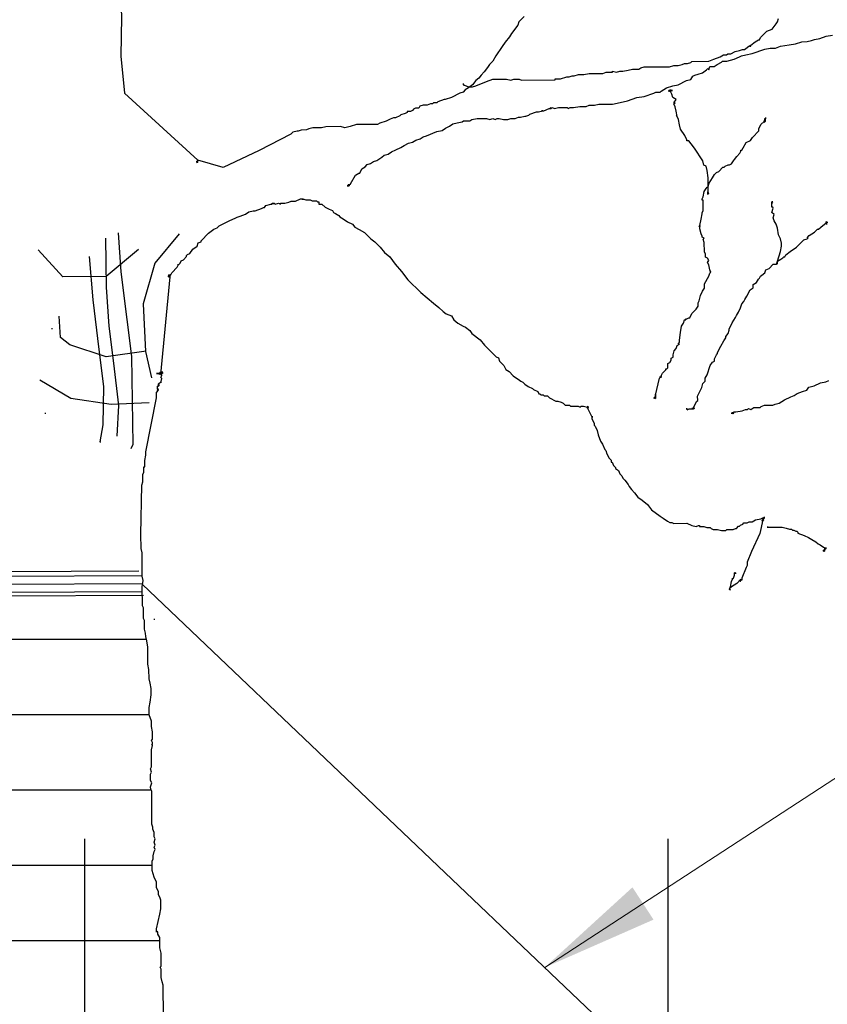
# Model space of a CAD drawing. Header units: feet. Extents: x 1377751 to 1381179, y 448542 to 452320.
# Tile 190 of 205: x 1379626 to 1379636, y 450906 to 450919. Entities that reach past the tile are written whole.
import ezdxf

# ---------------------------------------------------------------- set-up
doc = ezdxf.new("R2010")
doc.units = ezdxf.units.FT
doc.header["$MEASUREMENT"] = 0
doc.layers.add('MA_Defpoints - construction guidline', color=3, linetype='Continuous', plot=False)
doc.layers.add('MA_Detail - plant', color=7, linetype='Continuous')
doc.layers.add('MA_Detail - wire', color=6, linetype='Continuous')
doc.layers.add('MA_Detail - text - label', color=7, linetype='Continuous', lineweight=9)
doc.layers.add('MA_Detail - wrap', color=7, linetype='Continuous', lineweight=25)
doc.styles.add('ols - plant details', font='GOTHIC.TTF', dxfattribs={"height": 1.3})
doc.dimstyles.new('oakleaf detail dim style', dxfattribs={"dimtxt": 1.3, "dimasz": 1.5, "dimexe": 1, "dimexo": 1, "dimgap": 1, "dimtad": 0, "dimdec": 1, "dimlfac": 0.5, "dimzin": 3, "dimdsep": 46, "dimlunit": 4, "dimtxsty": 'ols - plant details', "dimblk": 'ARCHTICK', "dimcen": 0.125, "dimdle": 1, "dimclrd": 256, "dimclre": 256, "dimclrt": 256, "dimadec": 0, "dimazin": 1, "dimtfac": 1, "dimtdec": 1, "dimtofl": 0, "dimtmove": 1, "dimatfit": 3, "dimfxl": 1, "dimtolj": 1, "dimtzin": 0, "dimlwd": -1, "dimarcsym": 0})

# ---------------------------------------------------------------- blocks, each defined once
blk = doc.blocks.new('_ARCHTICK')
at = {"color": 0, "linetype": 'ByBlock', "const_width": 0.15}
blk.add_lwpolyline([(-0.5, -0.5), (0.5, 0.5)], dxfattribs=at)
blk = doc.blocks.new('*X930')
at = {"color": 0}
for p, q in [((3.58976, 4.375), (3.70628, 4.375)), ((3.58406, 4.3125), (3.70868, 4.3125)), ((3.5816, 4.25), (3.71021, 4.25)), ((3.58589, 4.1875), (3.71106, 4.1875)), ((3.58921, 4.125), (3.71753, 4.125))]:
    blk.add_line(p, q, dxfattribs=at)
blk = doc.blocks.new('rgaerhae')
at = {"layer": 'MA_Defpoints - construction guidline'}
for p, q in [((-5.9131, 36.9687, -400.9613), (-50.0891, 36.9687, -400.9613)), ((-5.9131, 29.5103), (-50.0891, 29.5103))]:
    blk.add_line(p, q, dxfattribs=at)

msp = doc.modelspace()

# ---------------------------------------------------------------- linework, layer by layer
at = {"layer": 'MA_Detail - plant'}
for p, q in [((1379627.018, 450916.252), (1379627.052, 450915.752)), ((1379626.857, 450916.183), (1379626.865, 450915.56)), ((1379627.798, 450916.239), (1379627.484, 450915.864)), ((1379626.309, 450915.688), (1379625.993, 450916.036)), ((1379627.278, 450916.039), (1379626.863, 450915.695)), ((1379626.644, 450915.95), (1379626.692, 450915.395)), ((1379627.052, 450915.752), (1379627.128, 450915.144)), ((1379627.484, 450915.864), (1379627.337, 450915.345)), ((1379626.863, 450915.695), (1379626.309, 450915.688)), ((1379626.865, 450915.56), (1379626.899, 450915.06)), ((1379626.692, 450915.395), (1379626.768, 450914.76)), ((1379627.337, 450915.345), (1379627.368, 450914.737)), ((1379627.128, 450915.144), (1379627.188, 450914.671)), ((1379626.899, 450915.06), (1379626.959, 450914.587)), ((1379626.401, 450914.823), (1379626.278, 450914.916)), ((1379626.864, 450914.667), (1379626.401, 450914.823)), ((1379626.768, 450914.76), (1379626.828, 450914.287)), ((1379627.377, 450914.741), (1379626.864, 450914.667)), ((1379627.368, 450914.737), (1379627.445, 450914.401)), ((1379627.188, 450914.671), (1379627.203, 450913.548)), ((1379626.959, 450914.587), (1379627.021, 450914.046)), ((1379626.411, 450914.133), (1379626.015, 450914.371)), ((1379626.828, 450914.287), (1379626.821, 450913.8)), ((1379626.926, 450914.059), (1379626.411, 450914.133)), ((1379627.37, 450913.455), (1379627.508, 450914.145)), ((1379627.413, 450914.079), (1379626.926, 450914.059)), ((1379627.021, 450914.046), (1379626.999, 450913.653)), ((1379626.821, 450913.8), (1379626.783, 450913.583)), ((1379627.203, 450913.548), (1379627.177, 450913.493))]:
    msp.add_line(p, q, dxfattribs=at)
for points in [[(1379628.263, 450922.018), (1379627.834, 450921.728), (1379627.541, 450921.345), (1379627.289, 450920.936), (1379627.079, 450920.487), (1379627.004, 450919.998), (1379627.037, 450919.512), (1379627.058, 450919.011), (1379627.051, 450918.51), (1379627.098, 450918.037), (1379628.034, 450917.181)], [(1379632.209, 450919.016), (1379632.142, 450918.948), (1379632.129, 450918.907), (1379632.048, 450918.799), (1379632.021, 450918.758), (1379631.967, 450918.69), (1379631.927, 450918.635), (1379631.846, 450918.513), (1379631.806, 450918.445), (1379631.766, 450918.404), (1379631.739, 450918.364), (1379631.698, 450918.309), (1379631.658, 450918.269), (1379631.631, 450918.228), (1379631.591, 450918.2), (1379631.55, 450918.146), (1379631.496, 450918.105), (1379631.456, 450918.078), (1379631.429, 450918.051), (1379631.388, 450918.037), (1379631.28, 450917.982), (1379631.199, 450917.955), (1379631.186, 450917.955), (1379631.104, 450917.927), (1379631.091, 450917.914), (1379631.05, 450917.913), (1379631.037, 450917.9), (1379631.01, 450917.9), (1379630.969, 450917.886), (1379630.915, 450917.886), (1379630.875, 450917.872), (1379630.861, 450917.845), (1379630.82, 450917.845), (1379630.793, 450917.831), (1379630.78, 450917.817), (1379630.753, 450917.804), (1379630.712, 450917.803), (1379630.712, 450917.79), (1379630.685, 450917.776), (1379630.631, 450917.762), (1379630.618, 450917.749), (1379630.564, 450917.721), (1379630.537, 450917.721), (1379630.496, 450917.707), (1379630.442, 450917.68), (1379630.361, 450917.653), (1379630.334, 450917.639), (1379630.063, 450917.638), (1379629.982, 450917.61), (1379629.914, 450917.596), (1379629.86, 450917.61), (1379629.671, 450917.609), (1379629.617, 450917.595), (1379629.508, 450917.594), (1379629.454, 450917.58), (1379629.427, 450917.567), (1379629.359, 450917.566), (1379629.319, 450917.553), (1379629.305, 450917.553), (1379629.251, 450917.539), (1379629.224, 450917.512), (1379628.819, 450917.306), (1379628.36, 450917.087), (1379628.034, 450917.181), (1379628.034, 450917.167)], [(1379631.428, 450918.159), (1379631.428, 450918.145), (1379631.442, 450918.146), (1379631.428, 450918.145), (1379631.469, 450918.132), (1379631.496, 450918.119), (1379631.537, 450918.119), (1379631.523, 450918.119), (1379631.55, 450918.119), (1379631.591, 450918.133), (1379631.726, 450918.188), (1379631.807, 450918.215), (1379631.983, 450918.216), (1379632.037, 450918.203), (1379632.078, 450918.216), (1379632.146, 450918.217), (1379632.173, 450918.203), (1379632.606, 450918.206), (1379632.606, 450918.219), (1379632.674, 450918.219), (1379632.755, 450918.247), (1379632.782, 450918.247), (1379632.823, 450918.261), (1379632.85, 450918.261), (1379632.904, 450918.275), (1379632.972, 450918.275), (1379633.039, 450918.289), (1379633.215, 450918.29), (1379633.256, 450918.304), (1379633.337, 450918.304), (1379633.337, 450918.318), (1379633.391, 450918.304), (1379633.432, 450918.318), (1379633.472, 450918.318), (1379633.54, 450918.332), (1379633.594, 450918.346), (1379633.675, 450918.346), (1379633.702, 450918.36), (1379633.743, 450918.374), (1379634.068, 450918.375), (1379634.122, 450918.389), (1379634.176, 450918.389), (1379634.23, 450918.403), (1379634.257, 450918.417), (1379634.298, 450918.417), (1379634.338, 450918.431), (1379634.352, 450918.444), (1379634.569, 450918.446), (1379634.636, 450918.473), (1379634.717, 450918.5), (1379634.758, 450918.528), (1379634.798, 450918.528), (1379634.812, 450918.542), (1379634.853, 450918.542), (1379634.907, 450918.569), (1379634.961, 450918.583), (1379635.001, 450918.597), (1379635.028, 450918.597), (1379635.042, 450918.61), (1379635.082, 450918.638), (1379635.109, 450918.651), (1379635.096, 450918.638), (1379635.109, 450918.638), (1379635.109, 450918.651), (1379635.163, 450918.692), (1379635.204, 450918.72), (1379635.217, 450918.72), (1379635.231, 450918.747), (1379635.312, 450918.828), (1379635.379, 450918.856), (1379635.433, 450918.924), (1379635.446, 450918.951), (1379635.46, 450918.992)], [(1379629.959, 450916.852), (1379629.945, 450916.852), (1379629.972, 450916.852), (1379629.959, 450916.852), (1379629.959, 450916.865), (1379629.959, 450916.852), (1379629.972, 450916.865), (1379629.972, 450916.852), (1379629.959, 450916.865), (1379629.972, 450916.852), (1379629.959, 450916.852), (1379629.972, 450916.865), (1379629.959, 450916.852), (1379629.959, 450916.865), (1379629.972, 450916.865), (1379629.959, 450916.865), (1379629.972, 450916.865), (1379629.959, 450916.865), (1379629.972, 450916.865), (1379629.959, 450916.865), (1379629.972, 450916.865), (1379629.959, 450916.865), (1379629.972, 450916.865), (1379629.959, 450916.865), (1379629.972, 450916.865), (1379629.986, 450916.879), (1379630.053, 450916.988), (1379630.093, 450917.015), (1379630.107, 450917.015), (1379630.134, 450917.069), (1379630.174, 450917.096), (1379630.201, 450917.124), (1379630.242, 450917.137), (1379630.282, 450917.165), (1379630.323, 450917.178), (1379630.35, 450917.192), (1379630.39, 450917.219), (1379630.417, 450917.247), (1379630.471, 450917.26), (1379630.512, 450917.288), (1379630.566, 450917.315), (1379630.633, 450917.343), (1379630.674, 450917.37), (1379630.728, 450917.397), (1379630.782, 450917.411), (1379630.823, 450917.438), (1379630.877, 450917.452), (1379630.917, 450917.479), (1379630.958, 450917.493), (1379631.093, 450917.548), (1379631.16, 450917.562), (1379631.201, 450917.589), (1379631.255, 450917.616), (1379631.295, 450917.644), (1379631.35, 450917.658), (1379631.417, 450917.671), (1379631.431, 450917.685), (1379631.512, 450917.685), (1379631.539, 450917.699), (1379631.607, 450917.713), (1379631.728, 450917.714), (1379631.769, 450917.7), (1379631.81, 450917.714), (1379631.837, 450917.701), (1379631.864, 450917.714), (1379631.891, 450917.714), (1379631.945, 450917.701), (1379631.999, 450917.701), (1379632.04, 450917.715), (1379632.094, 450917.715), (1379632.135, 450917.729), (1379632.162, 450917.729), (1379632.216, 450917.743), (1379632.229, 450917.743), (1379632.27, 450917.757), (1379632.283, 450917.771), (1379632.365, 450917.798), (1379632.392, 450917.798), (1379632.446, 450917.812), (1379632.432, 450917.812), (1379632.459, 450917.812), (1379632.527, 450917.84), (1379632.554, 450917.84), (1379632.54, 450917.853), (1379632.554, 450917.84), (1379632.567, 450917.853), (1379632.595, 450917.84), (1379632.649, 450917.854), (1379632.757, 450917.854), (1379632.771, 450917.841), (1379632.798, 450917.854), (1379632.838, 450917.855), (1379632.919, 450917.869), (1379633.001, 450917.869), (1379633.041, 450917.883), (1379633.109, 450917.883), (1379633.163, 450917.897), (1379633.339, 450917.898), (1379633.474, 450917.925), (1379633.528, 450917.939), (1379633.65, 450917.981), (1379633.745, 450917.995), (1379633.866, 450918.036), (1379633.893, 450918.049), (1379633.948, 450918.05), (1379633.961, 450918.063), (1379634.029, 450918.104), (1379634.11, 450918.132), (1379634.177, 450918.146), (1379634.285, 450918.2), (1379634.34, 450918.214), (1379634.366, 450918.255), (1379634.393, 450918.269), (1379634.434, 450918.282), (1379634.488, 450918.296), (1379634.542, 450918.337), (1379634.556, 450918.351), (1379634.569, 450918.337), (1379634.582, 450918.378), (1379634.637, 450918.378), (1379634.677, 450918.405), (1379634.731, 450918.433), (1379634.745, 450918.446), (1379634.799, 450918.447), (1379634.893, 450918.474), (1379634.961, 450918.502), (1379634.988, 450918.515), (1379635.042, 450918.529), (1379635.123, 450918.543), (1379635.286, 450918.598), (1379635.353, 450918.612), (1379635.421, 450918.612), (1379635.488, 450918.64), (1379635.597, 450918.654), (1379635.678, 450918.668), (1379635.759, 450918.695), (1379635.827, 450918.696), (1379635.881, 450918.709), (1379635.921, 450918.723), (1379635.989, 450918.737), (1379636.07, 450918.765), (1379636.151, 450918.778)], [(1379634.056, 450918.064), (1379634.069, 450918.064), (1379634.069, 450918.077), (1379634.096, 450918.078), (1379634.097, 450918.064)], [(1379634.564, 450916.753), (1379634.55, 450916.753), (1379634.564, 450916.753), (1379634.563, 450916.766), (1379634.564, 450916.753), (1379634.563, 450916.766), (1379634.564, 450916.753), (1379634.563, 450916.766), (1379634.564, 450916.753), (1379634.563, 450916.766), (1379634.564, 450916.753), (1379634.563, 450916.766), (1379634.564, 450916.753), (1379634.563, 450916.766), (1379634.55, 450916.766), (1379634.563, 450916.766), (1379634.563, 450916.956), (1379634.548, 450917.051), (1379634.535, 450917.105), (1379634.508, 450917.118), (1379634.494, 450917.172), (1379634.385, 450917.334), (1379634.344, 450917.388), (1379634.316, 450917.429), (1379634.289, 450917.429), (1379634.289, 450917.442), (1379634.262, 450917.496), (1379634.207, 450917.577), (1379634.194, 450917.631), (1379634.18, 450917.699), (1379634.166, 450917.739), (1379634.152, 450917.753), (1379634.166, 450917.739), (1379634.152, 450917.807), (1379634.138, 450917.861), (1379634.124, 450917.902), (1379634.138, 450917.915), (1379634.124, 450917.915), (1379634.151, 450917.956), (1379634.11, 450917.983), (1379634.097, 450918.023), (1379634.083, 450918.05), (1379634.083, 450918.064), (1379634.069, 450918.077), (1379634.083, 450918.077), (1379634.069, 450918.077), (1379634.083, 450918.077), (1379634.069, 450918.077), (1379634.083, 450918.064), (1379634.069, 450918.077), (1379634.069, 450918.064), (1379634.069, 450918.077), (1379634.083, 450918.077), (1379634.069, 450918.064), (1379634.069, 450918.077), (1379634.069, 450918.064), (1379634.056, 450918.077), (1379634.069, 450918.064), (1379634.069, 450918.077), (1379634.069, 450918.064), (1379634.069, 450918.077), (1379634.069, 450918.064), (1379634.056, 450918.064)], [(1379633.872, 450914.136), (1379633.872, 450914.149), (1379633.872, 450914.136), (1379633.872, 450914.149), (1379633.872, 450914.136), (1379633.872, 450914.149), (1379633.872, 450914.136), (1379633.872, 450914.149), (1379633.886, 450914.149), (1379633.872, 450914.149), (1379633.886, 450914.149), (1379633.872, 450914.136), (1379633.872, 450914.149), (1379633.872, 450914.136), (1379633.872, 450914.149), (1379633.872, 450914.136), (1379633.872, 450914.149), (1379633.886, 450914.136), (1379633.872, 450914.149), (1379633.886, 450914.149), (1379633.872, 450914.149), (1379633.886, 450914.136), (1379633.886, 450914.149), (1379633.886, 450914.136), (1379633.886, 450914.163), (1379633.886, 450914.149), (1379633.886, 450914.176), (1379633.886, 450914.163), (1379633.886, 450914.19), (1379633.886, 450914.176), (1379633.939, 450914.393), (1379633.952, 450914.407), (1379633.939, 450914.407), (1379633.966, 450914.407), (1379633.952, 450914.407), (1379633.966, 450914.407), (1379633.952, 450914.421), (1379633.966, 450914.421), (1379633.966, 450914.434), (1379633.979, 450914.461), (1379634.02, 450914.502), (1379634.019, 450914.516), (1379634.033, 450914.516), (1379634.046, 450914.529), (1379634.046, 450914.583), (1379634.073, 450914.597), (1379634.087, 450914.624), (1379634.087, 450914.651), (1379634.114, 450914.665), (1379634.113, 450914.692), (1379634.127, 450914.746), (1379634.154, 450914.774), (1379634.167, 450914.814), (1379634.194, 450914.828), (1379634.18, 450914.828), (1379634.18, 450914.841), (1379634.194, 450914.855), (1379634.194, 450914.882), (1379634.207, 450914.977), (1379634.22, 450915.058), (1379634.247, 450915.099), (1379634.26, 450915.14), (1379634.274, 450915.14), (1379634.26, 450915.14), (1379634.274, 450915.14), (1379634.274, 450915.153), (1379634.287, 450915.153), (1379634.314, 450915.167), (1379634.328, 450915.167), (1379634.354, 450915.221), (1379634.408, 450915.276), (1379634.435, 450915.317), (1379634.435, 450915.357), (1379634.448, 450915.384), (1379634.462, 450915.452), (1379634.488, 450915.507), (1379634.515, 450915.547), (1379634.515, 450915.601), (1379634.569, 450915.697), (1379634.582, 450915.737), (1379634.596, 450915.751), (1379634.582, 450915.751), (1379634.596, 450915.764), (1379634.582, 450915.751), (1379634.596, 450915.751), (1379634.582, 450915.778), (1379634.568, 450915.845), (1379634.554, 450915.873), (1379634.568, 450915.9), (1379634.554, 450915.927), (1379634.527, 450915.94), (1379634.527, 450915.981), (1379634.513, 450916.008), (1379634.512, 450916.13), (1379634.499, 450916.17), (1379634.512, 450916.184), (1379634.485, 450916.197), (1379634.485, 450916.211), (1379634.471, 450916.238), (1379634.457, 450916.305), (1379634.457, 450916.332), (1379634.444, 450916.332), (1379634.457, 450916.346), (1379634.457, 450916.332), (1379634.457, 450916.346), (1379634.457, 450916.332), (1379634.457, 450916.346), (1379634.47, 450916.427), (1379634.484, 450916.495), (1379634.483, 450916.509), (1379634.497, 450916.536), (1379634.496, 450916.671), (1379634.483, 450916.671), (1379634.483, 450916.685), (1379634.496, 450916.712), (1379634.509, 450916.78), (1379634.536, 450916.82), (1379634.55, 450916.834), (1379634.563, 450916.834), (1379634.576, 450916.888), (1379634.617, 450916.956), (1379634.644, 450916.997), (1379634.67, 450917.024), (1379634.698, 450917.038), (1379634.751, 450917.092), (1379634.765, 450917.092), (1379634.778, 450917.106), (1379634.819, 450917.12), (1379634.833, 450917.12), (1379634.86, 450917.133), (1379634.886, 450917.174), (1379634.9, 450917.188), (1379634.927, 450917.229), (1379634.967, 450917.269), (1379634.981, 450917.297), (1379634.981, 450917.31), (1379634.994, 450917.31), (1379635.007, 450917.337), (1379635.048, 450917.405), (1379635.102, 450917.433), (1379635.129, 450917.473), (1379635.21, 450917.555), (1379635.209, 450917.582), (1379635.236, 450917.636), (1379635.277, 450917.677), (1379635.29, 450917.718), (1379635.29, 450917.704), (1379635.29, 450917.718), (1379635.304, 450917.718), (1379635.29, 450917.718), (1379635.29, 450917.704), (1379635.29, 450917.718), (1379635.29, 450917.677), (1379635.29, 450917.691), (1379635.29, 450917.677), (1379635.277, 450917.677), (1379635.29, 450917.677), (1379635.277, 450917.677), (1379635.29, 450917.677), (1379635.277, 450917.677), (1379635.29, 450917.677), (1379635.277, 450917.677), (1379635.29, 450917.677), (1379635.277, 450917.677), (1379635.29, 450917.677), (1379635.277, 450917.677), (1379635.277, 450917.664), (1379635.29, 450917.677), (1379635.277, 450917.677), (1379635.277, 450917.664), (1379635.277, 450917.677), (1379635.277, 450917.664), (1379635.277, 450917.677), (1379635.277, 450917.664)], [(1379635.277, 450917.664), (1379635.277, 450917.677), (1379635.263, 450917.664)], [(1379628.034, 450917.167), (1379628.021, 450917.167), (1379628.034, 450917.154), (1379628.021, 450917.153), (1379628.034, 450917.154), (1379628.021, 450917.153), (1379628.034, 450917.154), (1379628.021, 450917.153), (1379628.021, 450917.167), (1379628.034, 450917.167)], [(1379627.662, 450915.703), (1379627.676, 450915.703), (1379627.676, 450915.689), (1379627.676, 450915.703), (1379627.662, 450915.689), (1379627.676, 450915.703), (1379627.662, 450915.703), (1379627.676, 450915.703), (1379627.662, 450915.689), (1379627.676, 450915.703), (1379627.662, 450915.703), (1379627.662, 450915.689), (1379627.676, 450915.703), (1379627.676, 450915.689), (1379627.676, 450915.703), (1379627.662, 450915.689), (1379627.676, 450915.703), (1379627.676, 450915.689), (1379627.662, 450915.689), (1379627.676, 450915.689), (1379627.662, 450915.689), (1379627.676, 450915.703), (1379627.662, 450915.703), (1379627.662, 450915.689), (1379627.662, 450915.703), (1379627.676, 450915.703), (1379627.676, 450915.689), (1379627.676, 450915.703), (1379627.662, 450915.703), (1379627.676, 450915.703), (1379627.662, 450915.703), (1379627.676, 450915.703), (1379627.676, 450915.689), (1379627.676, 450915.703), (1379627.662, 450915.703), (1379627.676, 450915.703), (1379627.662, 450915.716), (1379627.676, 450915.703), (1379627.676, 450915.716), (1379627.676, 450915.703), (1379627.676, 450915.716), (1379627.676, 450915.703), (1379627.676, 450915.716), (1379627.676, 450915.703), (1379627.676, 450915.716), (1379627.689, 450915.716), (1379627.676, 450915.716), (1379627.689, 450915.716), (1379627.703, 450915.743), (1379627.77, 450915.812), (1379627.784, 450915.839), (1379627.784, 450915.852), (1379627.784, 450915.839), (1379627.811, 450915.866), (1379627.824, 450915.893), (1379627.851, 450915.907), (1379627.891, 450915.948), (1379627.891, 450915.961), (1379627.905, 450915.975), (1379627.932, 450915.988), (1379627.972, 450916.043), (1379628.026, 450916.084), (1379628.039, 450916.124), (1379628.08, 450916.138), (1379628.08, 450916.152), (1379628.174, 450916.247), (1379628.242, 450916.301), (1379628.282, 450916.315), (1379628.309, 450916.342), (1379628.444, 450916.411), (1379628.512, 450916.438), (1379628.539, 450916.452), (1379628.579, 450916.466), (1379628.647, 450916.493), (1379628.687, 450916.52), (1379628.742, 450916.534), (1379628.769, 450916.534), (1379628.85, 450916.562), (1379628.877, 450916.575), (1379628.89, 450916.575), (1379628.904, 450916.603), (1379628.971, 450916.617), (1379628.985, 450916.617), (1379628.985, 450916.63), (1379629.012, 450916.63), (1379629.012, 450916.617), (1379628.998, 450916.63), (1379629.012, 450916.63), (1379629.026, 450916.617), (1379629.066, 450916.631), (1379629.093, 450916.617), (1379629.093, 450916.631), (1379629.147, 450916.631), (1379629.201, 450916.645), (1379629.228, 450916.658), (1379629.283, 450916.659), (1379629.35, 450916.686), (1379629.377, 450916.686), (1379629.377, 450916.673), (1379629.377, 450916.686), (1379629.418, 450916.673), (1379629.472, 450916.673), (1379629.499, 450916.66), (1379629.553, 450916.66), (1379629.567, 450916.647), (1379629.581, 450916.647), (1379629.581, 450916.62), (1379629.621, 450916.62), (1379629.662, 450916.579), (1379629.717, 450916.553), (1379629.757, 450916.539), (1379629.771, 450916.512), (1379629.798, 450916.499), (1379629.839, 450916.472), (1379629.852, 450916.458), (1379629.893, 450916.432), (1379629.948, 450916.391), (1379630.015, 450916.364), (1379630.043, 450916.324), (1379630.097, 450916.297), (1379630.165, 450916.257), (1379630.247, 450916.176), (1379630.301, 450916.136), (1379630.369, 450916.068), (1379630.423, 450916.001), (1379630.491, 450915.947), (1379630.56, 450915.853), (1379630.641, 450915.758), (1379630.723, 450915.65), (1379630.886, 450915.489), (1379631.05, 450915.354), (1379631.118, 450915.3), (1379631.172, 450915.246), (1379631.213, 450915.219), (1379631.281, 450915.193), (1379631.308, 450915.139), (1379631.362, 450915.098), (1379631.43, 450915.058), (1379631.457, 450915.045), (1379631.512, 450915.004), (1379631.539, 450914.964), (1379631.648, 450914.883), (1379631.702, 450914.816), (1379631.852, 450914.667), (1379631.879, 450914.654), (1379631.893, 450914.613), (1379631.947, 450914.559), (1379631.975, 450914.505), (1379632.015, 450914.479), (1379632.07, 450914.425), (1379632.151, 450914.371), (1379632.165, 450914.357), (1379632.192, 450914.344), (1379632.219, 450914.317), (1379632.26, 450914.29), (1379632.314, 450914.263), (1379632.328, 450914.25), (1379632.382, 450914.223), (1379632.396, 450914.196), (1379632.41, 450914.196), (1379632.423, 450914.183), (1379632.45, 450914.183), (1379632.464, 450914.169), (1379632.505, 450914.17), (1379632.532, 450914.143), (1379632.613, 450914.102), (1379632.64, 450914.102), (1379632.681, 450914.089), (1379632.708, 450914.076), (1379632.735, 450914.049), (1379632.789, 450914.049), (1379632.803, 450914.036), (1379632.898, 450914.036), (1379632.925, 450914.023), (1379632.939, 450914.036), (1379632.966, 450914.036), (1379633.02, 450914.023), (1379633.033, 450914.023), (1379633.02, 450914.037), (1379633.02, 450914.023), (1379633.033, 450914.023), (1379633.02, 450914.023), (1379633.033, 450914.023), (1379633.02, 450914.023), (1379633.033, 450914.023), (1379633.02, 450914.023), (1379633.033, 450914.023), (1379633.02, 450914.023), (1379633.033, 450914.023), (1379633.02, 450914.023), (1379633.033, 450914.01), (1379633.02, 450914.023), (1379633.033, 450914.023), (1379633.02, 450914.023), (1379633.033, 450914.023), (1379633.02, 450914.023), (1379633.02, 450914.01), (1379633.02, 450914.023), (1379633.033, 450914.023), (1379633.02, 450914.023), (1379633.02, 450914.01), (1379633.033, 450914.01), (1379633.02, 450914.01), (1379633.02, 450914.023), (1379633.02, 450914.01), (1379633.02, 450914.023), (1379633.02, 450914.01), (1379633.02, 450914.023), (1379633.033, 450914.023), (1379633.02, 450914.023), (1379633.033, 450914.01), (1379633.02, 450914.023), (1379633.02, 450914.01), (1379633.02, 450914.023), (1379633.02, 450914.01), (1379633.02, 450914.023), (1379633.033, 450914.01), (1379633.02, 450914.023), (1379633.033, 450914.023), (1379633.02, 450914.023), (1379633.02, 450914.01), (1379633.02, 450914.023), (1379633.033, 450914.023), (1379633.02, 450914.023), (1379633.02, 450914.01), (1379633.02, 450914.023), (1379633.033, 450914.023), (1379633.02, 450914.023), (1379633.033, 450914.023), (1379633.02, 450914.023), (1379633.02, 450914.01), (1379633.02, 450914.023), (1379633.033, 450914.01), (1379633.02, 450914.023), (1379633.02, 450914.01), (1379633.02, 450914.023), (1379633.033, 450914.023), (1379633.02, 450914.023), (1379633.033, 450914.023), (1379633.02, 450914.01), (1379633.033, 450914.01), (1379633.02, 450914.01), (1379633.075, 450913.902), (1379633.088, 450913.902), (1379633.075, 450913.902), (1379633.075, 450913.874), (1379633.102, 450913.82), (1379633.102, 450913.793), (1379633.116, 450913.78), (1379633.143, 450913.726), (1379633.157, 450913.672), (1379633.184, 450913.591), (1379633.212, 450913.55), (1379633.239, 450913.483), (1379633.253, 450913.469), (1379633.267, 450913.429), (1379633.294, 450913.374), (1379633.321, 450913.348), (1379633.321, 450913.32), (1379633.335, 450913.321), (1379633.349, 450913.28), (1379633.376, 450913.253), (1379633.376, 450913.239), (1379633.417, 450913.213), (1379633.43, 450913.172), (1379633.458, 450913.145), (1379633.471, 450913.118), (1379633.498, 450913.091), (1379633.539, 450913.037), (1379633.553, 450913.01), (1379633.58, 450912.97), (1379633.621, 450912.929), (1379633.662, 450912.875), (1379633.716, 450912.835), (1379633.784, 450912.781), (1379633.839, 450912.714), (1379633.948, 450912.633), (1379633.988, 450912.606), (1379634.043, 450912.566), (1379634.07, 450912.552), (1379634.097, 450912.552), (1379634.124, 450912.539), (1379634.287, 450912.54), (1379634.354, 450912.513), (1379634.409, 450912.5), (1379634.436, 450912.514), (1379634.449, 450912.514), (1379634.449, 450912.5), (1379634.504, 450912.5), (1379634.544, 450912.487), (1379634.585, 450912.487), (1379634.598, 450912.474), (1379634.626, 450912.46), (1379634.68, 450912.461), (1379634.734, 450912.447), (1379634.788, 450912.448), (1379634.802, 450912.461), (1379634.883, 450912.462), (1379634.91, 450912.475), (1379634.923, 450912.475), (1379634.95, 450912.503), (1379634.964, 450912.503), (1379634.977, 450912.516), (1379635.004, 450912.53), (1379635.018, 450912.544), (1379635.059, 450912.544), (1379635.086, 450912.557), (1379635.126, 450912.558), (1379635.167, 450912.585), (1379635.234, 450912.599), (1379635.261, 450912.612), (1379635.261, 450912.599), (1379635.275, 450912.613), (1379635.288, 450912.613), (1379635.275, 450912.613), (1379635.288, 450912.613), (1379635.275, 450912.613), (1379635.288, 450912.613), (1379635.275, 450912.613), (1379635.288, 450912.613), (1379635.275, 450912.613), (1379635.275, 450912.599), (1379635.275, 450912.613), (1379635.275, 450912.599), (1379635.275, 450912.613), (1379635.275, 450912.599), (1379635.261, 450912.612), (1379635.261, 450912.599), (1379635.275, 450912.599), (1379635.261, 450912.599), (1379635.275, 450912.585), (1379635.261, 450912.585), (1379635.261, 450912.572), (1379635.261, 450912.585), (1379635.261, 450912.572), (1379635.261, 450912.585), (1379635.261, 450912.572), (1379635.261, 450912.585), (1379635.248, 450912.572), (1379635.261, 450912.585), (1379635.261, 450912.572), (1379635.261, 450912.585), (1379635.261, 450912.572), (1379635.261, 450912.585), (1379635.261, 450912.572), (1379635.261, 450912.585), (1379635.261, 450912.572), (1379635.261, 450912.585), (1379635.261, 450912.572), (1379635.261, 450912.585), (1379635.261, 450912.572), (1379635.261, 450912.585), (1379635.261, 450912.572), (1379635.261, 450912.585), (1379635.261, 450912.572), (1379635.261, 450912.585), (1379635.261, 450912.572), (1379635.261, 450912.585), (1379635.261, 450912.572), (1379635.261, 450912.585), (1379635.275, 450912.585), (1379635.261, 450912.572), (1379635.261, 450912.585), (1379635.261, 450912.572), (1379635.261, 450912.585), (1379635.261, 450912.572), (1379635.261, 450912.585), (1379635.261, 450912.572), (1379635.261, 450912.585), (1379635.261, 450912.572), (1379635.261, 450912.585), (1379635.261, 450912.572), (1379635.261, 450912.585), (1379635.261, 450912.572), (1379635.248, 450912.572), (1379635.261, 450912.585), (1379635.261, 450912.572), (1379635.248, 450912.572), (1379635.261, 450912.585), (1379635.261, 450912.572), (1379635.261, 450912.585), (1379635.261, 450912.572), (1379635.248, 450912.585), (1379635.261, 450912.572), (1379635.261, 450912.585), (1379635.261, 450912.572), (1379635.261, 450912.585), (1379635.261, 450912.572), (1379635.261, 450912.585), (1379635.261, 450912.572), (1379635.261, 450912.585), (1379635.261, 450912.572), (1379635.248, 450912.572), (1379635.261, 450912.572), (1379635.261, 450912.585)], [(1379635.448, 450915.85), (1379635.448, 450915.891), (1379635.488, 450916.013), (1379635.501, 450916.08), (1379635.501, 450916.121), (1379635.487, 450916.175), (1379635.46, 450916.229), (1379635.446, 450916.31), (1379635.432, 450916.364), (1379635.405, 450916.405), (1379635.391, 450916.445), (1379635.404, 450916.486), (1379635.377, 450916.513), (1379635.391, 450916.567), (1379635.39, 450916.581), (1379635.377, 450916.581), (1379635.377, 450916.649), (1379635.39, 450916.649), (1379635.377, 450916.649), (1379635.39, 450916.649), (1379635.377, 450916.649), (1379635.39, 450916.649), (1379635.377, 450916.649), (1379635.39, 450916.649), (1379635.377, 450916.649), (1379635.39, 450916.649), (1379635.377, 450916.649), (1379635.39, 450916.649), (1379635.377, 450916.649), (1379635.39, 450916.649), (1379635.377, 450916.635), (1379635.377, 450916.649), (1379635.39, 450916.649), (1379635.377, 450916.635), (1379635.377, 450916.649), (1379635.377, 450916.635), (1379635.377, 450916.649), (1379635.377, 450916.635), (1379635.377, 450916.649), (1379635.377, 450916.635), (1379635.377, 450916.649)], [(1379635.377, 450916.649), (1379635.377, 450916.621)], [(1379634.293, 450914.002), (1379634.279, 450914.002), (1379634.293, 450914.002), (1379634.293, 450913.989), (1379634.32, 450914.003), (1379634.361, 450914.003), (1379634.361, 450914.016), (1379634.374, 450914.003), (1379634.361, 450914.003), (1379634.374, 450914.003), (1379634.374, 450914.016), (1379634.374, 450914.003), (1379634.374, 450914.016), (1379634.374, 450914.003), (1379634.361, 450914.003), (1379634.374, 450914.016), (1379634.374, 450914.003), (1379634.374, 450914.016), (1379634.374, 450914.003), (1379634.374, 450914.016), (1379634.388, 450914.003), (1379634.374, 450914.016), (1379634.388, 450914.016), (1379634.374, 450914.003), (1379634.374, 450914.016), (1379634.374, 450914.003), (1379634.374, 450914.016), (1379634.414, 450914.098), (1379634.428, 450914.111), (1379634.427, 450914.166), (1379634.481, 450914.274), (1379634.494, 450914.328), (1379634.521, 450914.356), (1379634.521, 450914.396), (1379634.548, 450914.437), (1379634.588, 450914.559), (1379634.615, 450914.6), (1379634.642, 450914.614), (1379634.642, 450914.641), (1379634.669, 450914.695), (1379634.682, 450914.709), (1379634.682, 450914.722), (1379634.722, 450914.804), (1379634.763, 450914.871), (1379634.789, 450914.912), (1379634.789, 450914.926), (1379634.816, 450914.967), (1379634.83, 450915.007), (1379634.829, 450915.021), (1379634.87, 450915.102), (1379634.91, 450915.17), (1379634.923, 450915.197), (1379634.95, 450915.238), (1379634.977, 450915.292), (1379634.99, 450915.347), (1379635.017, 450915.374), (1379635.031, 450915.401), (1379635.058, 450915.442), (1379635.098, 450915.523), (1379635.138, 450915.55), (1379635.138, 450915.591), (1379635.179, 450915.618), (1379635.205, 450915.659), (1379635.219, 450915.673), (1379635.232, 450915.7), (1379635.246, 450915.713), (1379635.286, 450915.741), (1379635.3, 450915.781), (1379635.34, 450915.795), (1379635.394, 450915.85), (1379635.435, 450915.85), (1379635.448, 450915.891), (1379635.489, 450915.918), (1379635.516, 450915.931), (1379635.529, 450915.945), (1379635.543, 450915.945), (1379635.556, 450915.972), (1379635.61, 450916.013), (1379635.691, 450916.068), (1379635.785, 450916.163), (1379635.826, 450916.177), (1379635.839, 450916.19), (1379635.826, 450916.19), (1379635.853, 450916.218), (1379635.92, 450916.259), (1379635.961, 450916.299), (1379635.974, 450916.299), (1379636.001, 450916.327), (1379635.988, 450916.313), (1379636.001, 450916.327), (1379636.069, 450916.381), (1379636.082, 450916.395), (1379636.082, 450916.381), (1379636.082, 450916.395), (1379636.069, 450916.381), (1379636.082, 450916.381), (1379636.082, 450916.395), (1379636.082, 450916.381), (1379636.069, 450916.381), (1379636.082, 450916.381), (1379636.069, 450916.381), (1379636.082, 450916.395), (1379636.082, 450916.381), (1379636.069, 450916.381), (1379636.082, 450916.395), (1379636.069, 450916.381), (1379636.082, 450916.381), (1379636.082, 450916.395), (1379636.082, 450916.381), (1379636.068, 450916.395), (1379636.069, 450916.381), (1379636.082, 450916.381), (1379636.069, 450916.381), (1379636.082, 450916.381), (1379636.069, 450916.381), (1379636.082, 450916.381), (1379636.068, 450916.395), (1379636.069, 450916.368), (1379636.069, 450916.381)], [(1379636.069, 450916.381), (1379636.069, 450916.368), (1379636.082, 450916.368), (1379636.069, 450916.368)], [(1379627.676, 450915.689), (1379627.56, 450914.443)], [(1379626.278, 450914.916), (1379626.261, 450915.187)], [(1379626.169, 450915.035), (1379626.17, 450915.021)], [(1379627.508, 450914.145), (1379627.507, 450914.212), (1379627.534, 450914.24), (1379627.521, 450914.253), (1379627.521, 450914.239), (1379627.534, 450914.253), (1379627.521, 450914.253), (1379627.52, 450914.294), (1379627.534, 450914.294), (1379627.52, 450914.294), (1379627.534, 450914.294), (1379627.534, 450914.307), (1379627.534, 450914.294), (1379627.534, 450914.307), (1379627.547, 450914.307), (1379627.534, 450914.307), (1379627.534, 450914.321), (1379627.561, 450914.348), (1379627.561, 450914.334), (1379627.561, 450914.348), (1379627.561, 450914.334), (1379627.574, 450914.389), (1379627.561, 450914.402), (1379627.574, 450914.429), (1379627.574, 450914.443), (1379627.56, 450914.443), (1379627.574, 450914.443), (1379627.56, 450914.456), (1379627.56, 450914.47), (1379627.56, 450914.456), (1379627.56, 450914.47), (1379627.56, 450914.456), (1379627.56, 450914.47), (1379627.56, 450914.456), (1379627.56, 450914.47), (1379627.56, 450914.456), (1379627.56, 450914.47), (1379627.56, 450914.456), (1379627.547, 450914.456), (1379627.56, 450914.456), (1379627.547, 450914.456), (1379627.56, 450914.47), (1379627.547, 450914.456), (1379627.56, 450914.456), (1379627.547, 450914.456), (1379627.56, 450914.456), (1379627.547, 450914.456), (1379627.56, 450914.456), (1379627.547, 450914.456), (1379627.56, 450914.456), (1379627.547, 450914.456), (1379627.56, 450914.456), (1379627.547, 450914.456), (1379627.56, 450914.456), (1379627.547, 450914.443), (1379627.547, 450914.456), (1379627.56, 450914.456), (1379627.547, 450914.456), (1379627.56, 450914.456), (1379627.547, 450914.456), (1379627.56, 450914.456), (1379627.547, 450914.456), (1379627.56, 450914.456), (1379627.547, 450914.456), (1379627.56, 450914.456), (1379627.506, 450914.456)], [(1379627.506, 450914.456), (1379627.574, 450914.456), (1379627.574, 450914.47), (1379627.574, 450914.456), (1379627.574, 450914.47), (1379627.574, 450914.456), (1379627.574, 450914.47), (1379627.587, 450914.47), (1379627.574, 450914.47), (1379627.574, 450914.456), (1379627.574, 450914.47), (1379627.574, 450914.456), (1379627.574, 450914.47), (1379627.574, 450914.456), (1379627.574, 450914.47), (1379627.574, 450914.456), (1379627.574, 450914.47), (1379627.574, 450914.456), (1379627.574, 450914.47), (1379627.574, 450914.456), (1379627.574, 450914.47), (1379627.574, 450914.456), (1379627.574, 450914.47), (1379627.574, 450914.456), (1379627.574, 450914.47), (1379627.574, 450914.456), (1379627.574, 450914.47), (1379627.574, 450914.456), (1379627.574, 450914.47), (1379627.574, 450914.456), (1379627.574, 450914.47), (1379627.56, 450914.47), (1379627.574, 450914.456), (1379627.587, 450914.47), (1379627.574, 450914.47), (1379627.587, 450914.456), (1379627.574, 450914.47), (1379627.574, 450914.456), (1379627.574, 450914.47), (1379627.574, 450914.456), (1379627.574, 450914.47), (1379627.574, 450914.456), (1379627.574, 450914.47), (1379627.574, 450914.456), (1379627.574, 450914.47), (1379627.574, 450914.456), (1379627.574, 450914.47), (1379627.574, 450914.456), (1379627.574, 450914.47)], [(1379634.862, 450913.951), (1379634.862, 450913.938), (1379634.862, 450913.951), (1379634.875, 450913.951), (1379634.862, 450913.951), (1379634.875, 450913.951), (1379634.862, 450913.951), (1379634.862, 450913.938), (1379634.875, 450913.951), (1379634.876, 450913.938), (1379634.875, 450913.951), (1379634.876, 450913.938), (1379634.875, 450913.951), (1379634.889, 450913.938), (1379634.875, 450913.951), (1379634.876, 450913.938), (1379634.875, 450913.951), (1379634.889, 450913.951), (1379634.875, 450913.951), (1379634.889, 450913.951), (1379634.889, 450913.965), (1379634.916, 450913.965), (1379634.997, 450913.979), (1379635.038, 450913.993), (1379635.065, 450913.993), (1379635.078, 450914.006), (1379635.105, 450913.993), (1379635.146, 450914.02), (1379635.227, 450914.021), (1379635.241, 450914.034), (1379635.281, 450914.048), (1379635.39, 450914.049), (1379635.417, 450914.062), (1379635.471, 450914.076), (1379635.538, 450914.117), (1379635.619, 450914.158), (1379635.66, 450914.172), (1379635.7, 450914.199), (1379635.768, 450914.226), (1379635.822, 450914.24), (1379635.849, 450914.281), (1379635.916, 450914.295), (1379635.997, 450914.336), (1379636.065, 450914.35), (1379636.106, 450914.364)], [(1379626.088, 450913.939), (1379626.088, 450913.953)], [(1379626.783, 450913.583), (1379626.797, 450913.583)], [(1379627.308, 450912.396), (1379627.318, 450913.029), (1379627.332, 450913.07), (1379627.331, 450913.165), (1379627.345, 450913.192), (1379627.344, 450913.26), (1379627.358, 450913.26), (1379627.357, 450913.341), (1379627.371, 450913.409), (1379627.37, 450913.455)], [(1379635.261, 450912.585), (1379635.248, 450912.572), (1379635.261, 450912.572), (1379635.261, 450912.585), (1379635.261, 450912.572), (1379635.248, 450912.572), (1379635.261, 450912.572), (1379635.248, 450912.585), (1379635.261, 450912.572), (1379635.248, 450912.572), (1379635.261, 450912.572), (1379635.248, 450912.572), (1379635.261, 450912.585), (1379635.261, 450912.572), (1379635.261, 450912.585), (1379635.261, 450912.572), (1379635.261, 450912.585), (1379635.222, 450912.409), (1379635.114, 450912.178), (1379635.061, 450912.043), (1379635.061, 450912.002), (1379635.048, 450911.975), (1379634.994, 450911.839), (1379634.994, 450911.812), (1379634.981, 450911.812), (1379634.967, 450911.798), (1379634.981, 450911.812), (1379634.981, 450911.826), (1379634.927, 450911.771), (1379634.859, 450911.73), (1379634.832, 450911.703), (1379634.846, 450911.69), (1379634.833, 450911.689), (1379634.846, 450911.73), (1379634.859, 450911.798), (1379634.873, 450911.825), (1379634.872, 450911.839), (1379634.873, 450911.825), (1379634.872, 450911.839), (1379634.873, 450911.825), (1379634.886, 450911.839), (1379634.899, 450911.879), (1379634.899, 450911.906), (1379634.913, 450911.907), (1379634.913, 450911.893), (1379634.913, 450911.907), (1379634.899, 450911.893), (1379634.899, 450911.906), (1379634.913, 450911.907), (1379634.899, 450911.906), (1379634.913, 450911.907), (1379634.899, 450911.906), (1379634.913, 450911.907), (1379634.899, 450911.906), (1379634.913, 450911.907), (1379634.899, 450911.906), (1379634.913, 450911.907), (1379634.899, 450911.906), (1379634.913, 450911.907), (1379634.899, 450911.893), (1379634.913, 450911.907), (1379634.899, 450911.893), (1379634.899, 450911.906), (1379634.913, 450911.907), (1379634.899, 450911.893), (1379634.899, 450911.906), (1379634.913, 450911.907), (1379634.913, 450911.893), (1379634.913, 450911.907), (1379634.899, 450911.906), (1379634.913, 450911.907), (1379634.899, 450911.906), (1379634.913, 450911.907), (1379634.899, 450911.906), (1379634.913, 450911.907), (1379634.899, 450911.906), (1379634.913, 450911.907), (1379634.899, 450911.893), (1379634.899, 450911.906)], [(1379635.33, 450912.491), (1379635.316, 450912.491), (1379635.33, 450912.491), (1379635.316, 450912.491), (1379635.33, 450912.491), (1379635.316, 450912.491), (1379635.506, 450912.492), (1379635.56, 450912.479), (1379635.601, 450912.465), (1379635.628, 450912.465), (1379635.641, 450912.452), (1379635.655, 450912.452), (1379635.682, 450912.438), (1379635.696, 450912.439), (1379635.709, 450912.425), (1379635.709, 450912.412), (1379635.791, 450912.385), (1379635.845, 450912.358), (1379635.886, 450912.331), (1379635.94, 450912.304), (1379635.967, 450912.277), (1379635.994, 450912.264), (1379636.035, 450912.237), (1379636.062, 450912.224), (1379636.076, 450912.224), (1379636.062, 450912.224), (1379636.076, 450912.224), (1379636.062, 450912.224), (1379636.062, 450912.21), (1379636.062, 450912.224), (1379636.062, 450912.21), (1379636.049, 450912.224), (1379636.049, 450912.21), (1379636.062, 450912.21), (1379636.049, 450912.21), (1379636.062, 450912.21), (1379636.049, 450912.21), (1379636.049, 450912.183), (1379636.049, 450912.197), (1379636.035, 450912.197), (1379636.049, 450912.183), (1379636.035, 450912.183), (1379636.049, 450912.183), (1379636.049, 450912.197), (1379636.049, 450912.183), (1379636.049, 450912.197), (1379636.035, 450912.183), (1379636.049, 450912.183), (1379636.049, 450912.197), (1379636.049, 450912.183), (1379636.049, 450912.197), (1379636.035, 450912.183)], [(1379627.324, 450911.939), (1379627.323, 450912.163), (1379627.309, 450912.217), (1379627.308, 450912.396)], [(1379636.035, 450912.183), (1379636.049, 450912.183), (1379636.049, 450912.197), (1379636.035, 450912.183), (1379636.049, 450912.183), (1379636.035, 450912.183), (1379636.049, 450912.183), (1379636.035, 450912.183), (1379636.049, 450912.183), (1379636.035, 450912.183), (1379636.049, 450912.183), (1379636.035, 450912.183), (1379636.049, 450912.183), (1379636.035, 450912.183), (1379636.049, 450912.197), (1379636.035, 450912.183), (1379636.035, 450912.197), (1379636.035, 450912.183), (1379636.049, 450912.183), (1379636.035, 450912.183)]]:
    msp.add_lwpolyline(points, dxfattribs=at)
at = {"layer": 'MA_Detail - wire'}
msp.add_line((1379627.325, 450911.762), (1379651.813, 450888.453), dxfattribs=at)
at = {"layer": 'MA_Detail - wrap'}
for p, q in [((1379625.55, 450911.924), (1379627.283, 450911.933)), ((1379625.591, 450911.864), (1379627.324, 450911.872)), ((1379625.591, 450911.761), (1379627.325, 450911.77)), ((1379625.592, 450911.659), (1379627.325, 450911.667)), ((1379625.606, 450911.612), (1379627.339, 450911.621))]:
    msp.add_line(p, q, dxfattribs=at)
for points in [[(1379627.719, 450894.695), (1379627.594, 450906.639), (1379627.58, 450906.679), (1379627.566, 450906.733), (1379627.566, 450906.842), (1379627.552, 450906.869), (1379627.566, 450906.882), (1379627.565, 450907.045), (1379627.551, 450907.113), (1379627.55, 450907.248), (1379627.523, 450907.288), (1379627.523, 450907.316), (1379627.509, 450907.329), (1379627.509, 450907.315), (1379627.509, 450907.329), (1379627.509, 450907.315), (1379627.509, 450907.329), (1379627.509, 450907.315), (1379627.509, 450907.329), (1379627.509, 450907.315), (1379627.509, 450907.329), (1379627.509, 450907.315), (1379627.509, 450907.329), (1379627.509, 450907.315), (1379627.509, 450907.329), (1379627.509, 450907.315), (1379627.509, 450907.329), (1379627.509, 450907.315), (1379627.509, 450907.329), (1379627.509, 450907.315), (1379627.509, 450907.329), (1379627.509, 450907.315), (1379627.509, 450907.329), (1379627.509, 450907.315), (1379627.509, 450907.329), (1379627.509, 450907.315), (1379627.509, 450907.356), (1379627.549, 450907.546), (1379627.562, 450907.614), (1379627.562, 450907.722), (1379627.548, 450907.763), (1379627.534, 450907.79), (1379627.534, 450907.83), (1379627.507, 450907.884), (1379627.506, 450907.952), (1379627.479, 450908.019), (1379627.451, 450908.101), (1379627.451, 450908.222), (1379627.464, 450908.25), (1379627.464, 450908.29), (1379627.477, 450908.344), (1379627.491, 450908.372), (1379627.477, 450908.399), (1379627.49, 450908.426), (1379627.477, 450908.466), (1379627.49, 450908.507), (1379627.476, 450908.534), (1379627.476, 450908.588), (1379627.462, 450908.629), (1379627.462, 450908.656), (1379627.448, 450908.696), (1379627.446, 450909.116), (1379627.433, 450909.143), (1379627.432, 450909.17), (1379627.446, 450909.225), (1379627.432, 450909.252), (1379627.432, 450909.333), (1379627.445, 450909.36), (1379627.431, 450909.401), (1379627.445, 450909.428), (1379627.444, 450909.644), (1379627.457, 450909.699), (1379627.443, 450909.712), (1379627.457, 450909.712), (1379627.457, 450909.739), (1379627.443, 450909.766), (1379627.456, 450909.78), (1379627.456, 450909.875), (1379627.442, 450909.942), (1379627.442, 450910.01), (1379627.414, 450910.091), (1379627.414, 450910.186), (1379627.427, 450910.254), (1379627.44, 450910.349), (1379627.44, 450910.43), (1379627.426, 450910.497), (1379627.412, 450910.551), (1379627.411, 450910.673), (1379627.398, 450910.741), (1379627.396, 450910.958), (1379627.382, 450911.039), (1379627.369, 450911.093), (1379627.368, 450911.134), (1379627.355, 450911.188), (1379627.354, 450911.296), (1379627.34, 450911.323), (1379627.34, 450911.458), (1379627.326, 450911.485), (1379627.325, 450911.729), (1379627.338, 450911.811), (1379627.324, 450911.865), (1379627.324, 450911.939)], [(1379627.471, 450911.316), (1379627.485, 450911.316)]]:
    msp.add_lwpolyline(points, dxfattribs=at)

# ---------------------------------------------------------------- block references
at = {"layer": 'MA_Detail - text - label', "rotation": 270}
msp.add_blockref('rgaerhae', (1379597.082, 450858.42), dxfattribs=at)
at = {"layer": 'MA_Detail - wrap', "xscale": 15.4131521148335, "yscale": 15.4131521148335, "zscale": 15.4131521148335}
msp.add_blockref('*X930', (1379570.252, 450843.627), dxfattribs=at)

# ---------------------------------------------------------------- leaders
at = {"layer": 'MA_Detail - text - label'}
for points in [[(1379632.471, 450906.863), (1379655.252, 450921.69), (1379656.426, 450921.69)], [(1379628.579, 450888.181), (1379655.252, 450917.751), (1379656.426, 450917.751)]]:
    msp.add_leader(points, dimstyle='oakleaf detail dim style', dxfattribs=at)

doc.saveas('drawing.dxf')
